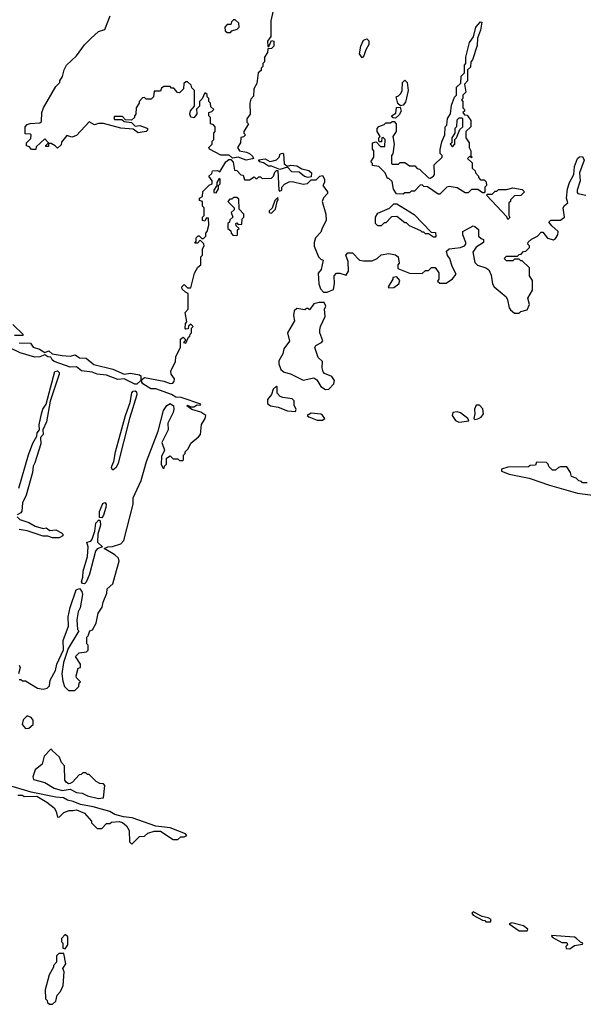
# Model space of a CAD drawing. Extents: x 2807299 to 2951576, y 860688 to 1033801.
# Tile 41 of 72: x 2825878 to 2829430, y 1005590 to 1011801. Entities that reach past the tile are written whole.
import ezdxf

# ---------------------------------------------------------------- set-up
doc = ezdxf.new("R2010")
doc.units = 0

msp = doc.modelspace()

# ---------------------------------------------------------------- linework, layer by layer
at = {"layer": '0CON10XD'}
for points in [[(2827305, 1010916), (2827255, 1010933.3), (2827218.3, 1010928.3), (2827197, 1010947), (2827145, 1010947.5), (2827073.6, 1010983.6), (2827070, 1010995), (2827090, 1011015), (2827090, 1011035), (2827100, 1011045), (2827100, 1011085), (2827110, 1011095), (2827110, 1011125), (2827098.3, 1011138.3), (2827080, 1011145), (2827080, 1011185), (2827070, 1011195), (2827070, 1011215), (2827088.3, 1011221.7), (2827100, 1011235), (2827081.7, 1011251.7), (2827080, 1011275), (2827070, 1011285), (2827070, 1011305), (2827060, 1011315), (2827058.3, 1011328.3), (2827045, 1011340), (2827028.3, 1011301.7), (2827010, 1011285), (2827010, 1011255), (2826992.5, 1011237.5), (2826993, 1011207), (2826986.1, 1011193.9), (2826975, 1011182.5), (2826957, 1011187), (2826950, 1011205), (2826953.6, 1011226.4), (2826980, 1011255), (2826980, 1011355), (2826961.7, 1011371.7), (2826958.3, 1011388.3), (2826935, 1011410), (2826925, 1011410), (2826911.7, 1011398.3), (2826910, 1011365), (2826885, 1011340), (2826871.7, 1011341.7), (2826848.3, 1011368.3), (2826835, 1011370), (2826825, 1011380), (2826785, 1011380), (2826771.7, 1011368.3), (2826765, 1011350), (2826725, 1011350), (2826720, 1011315), (2826705, 1011300), (2826675, 1011300), (2826665, 1011310), (2826651.7, 1011308.3), (2826630, 1011285), (2826630, 1011275), (2826612.5, 1011245), (2826610, 1011205), (2826600, 1011195), (2826600, 1011185), (2826581.7, 1011168.3), (2826545, 1011170), (2826525, 1011190), (2826475, 1011190), (2826470, 1011185), (2826475, 1011172.5), (2826521.7, 1011171.7), (2826535, 1011160), (2826581.7, 1011151.7), (2826605, 1011130), (2826635, 1011133.3), (2826675, 1011120), (2826682.5, 1011115), (2826682.5, 1011105), (2826673.6, 1011096.4), (2826625, 1011087.5), (2826591.7, 1011111.7), (2826515, 1011117.5), (2826405, 1011146.7), (2826375, 1011146.7), (2826348.3, 1011138.3), (2826315, 1011157.5), (2826235, 1011070), (2826205, 1011060), (2826175, 1011070), (2826141.7, 1011028.3), (2826138.3, 1011011.7), (2826115, 1010990), (2826100, 1011005), (2826075, 1011020), (2826060, 1011020), (2826058.3, 1011001.7), (2826041.7, 1011001.7), (2826041.7, 1011008.3), (2826060, 1011025), (2826035, 1011050), (2825981.7, 1010998.3), (2825978.3, 1010981.7), (2825951.7, 1010981.7), (2825938.3, 1010998.3), (2825920, 1011005), (2825920, 1011025), (2825948.3, 1011051.7), (2825950, 1011075), (2825945, 1011080), (2825911.7, 1011081.7), (2825912.5, 1011125), (2825925, 1011140), (2825943, 1011147), (2826005, 1011150), (2826015, 1011160), (2826016.7, 1011215), (2826026.7, 1011245), (2826105, 1011380), (2826130, 1011405), (2826130, 1011415), (2826147, 1011443), (2826156.7, 1011485), (2826173.3, 1011515), (2826235, 1011572.5), (2826285, 1011642.5), (2826325, 1011682.5), (2826375, 1011727.5), (2826415, 1011740), (2826447.5, 1011825)], [(2827475, 1011860), (2827460, 1011795), (2827460, 1011695), (2827440, 1011665), (2827441.7, 1011631.7), (2827448.3, 1011631.7), (2827465, 1011670), (2827480, 1011665), (2827480, 1011635), (2827465, 1011620), (2827441.7, 1011618.3), (2827440, 1011595), (2827420, 1011565), (2827420, 1011535), (2827410, 1011525), (2827410, 1011505), (2827400, 1011495), (2827398.3, 1011481.7), (2827380, 1011465), (2827371.7, 1011398.3), (2827352.5, 1011365), (2827351.7, 1011318.3), (2827335, 1011300), (2827327.5, 1011275), (2827330, 1011205), (2827310, 1011175), (2827310, 1011155), (2827320, 1011145), (2827290, 1011095), (2827290, 1011085), (2827300, 1011075), (2827288.3, 1011061.7), (2827271.7, 1011058.3), (2827270, 1011025), (2827250, 1010995), (2827263, 1010973), (2827306.4, 1010966.4), (2827326.4, 1010956.4), (2827345, 1010940), (2827350, 1010925), (2827345, 1010922.5), (2827305, 1010916)], [(2827205, 1011720), (2827215, 1011730), (2827248.3, 1011741.7), (2827260, 1011755), (2827258.3, 1011778.3), (2827235, 1011800), (2827225, 1011800), (2827211.7, 1011788.3), (2827208.3, 1011771.7), (2827185, 1011770), (2827170, 1011755), (2827171.7, 1011731.7), (2827185, 1011720), (2827205, 1011720)], [(2828525, 1010700), (2828515, 1010700), (2828447, 1010747), (2828425, 1010750), (2828415, 1010760), (2828401.7, 1010758.3), (2828365, 1010720), (2828345, 1010720), (2828335, 1010710), (2828305, 1010710), (2828295, 1010700), (2828251.7, 1010701.7), (2828233, 1010733), (2828225, 1010780), (2828205, 1010800), (2828195, 1010800), (2828180, 1010835), (2828140, 1010875), (2828101.7, 1010881.7), (2828100, 1010895), (2828090, 1010905), (2828110, 1010935), (2828110, 1010975), (2828100, 1010985), (2828100, 1011025), (2828125, 1011030), (2828151.7, 1011001.7), (2828178.3, 1011001.7), (2828180, 1011045), (2828168.3, 1011058.3), (2828160, 1011055), (2828158.3, 1011031.7), (2828145, 1011030), (2828140, 1011035), (2828140, 1011055), (2828150, 1011065), (2828130, 1011095), (2828130, 1011115), (2828141.7, 1011128.3), (2828175, 1011140), (2828185, 1011150), (2828215, 1011150), (2828225, 1011160), (2828238.3, 1011158.3), (2828250, 1011145), (2828250, 1011095), (2828230, 1011065), (2828237.5, 1011015), (2828230, 1010955), (2828220, 1010945), (2828220, 1010895), (2828225, 1010890), (2828265, 1010890), (2828275, 1010900), (2828305, 1010900), (2828335, 1010880), (2828368.3, 1010878.3), (2828381.7, 1010861.7), (2828398.3, 1010858.3), (2828453, 1010803), (2828465, 1010802.5), (2828486.4, 1010813.6), (2828492.5, 1010825), (2828490, 1010885), (2828540, 1010935), (2828540, 1010945), (2828527.5, 1010957.5), (2828527, 1010983), (2828538.3, 1011031.7), (2828557.5, 1011075), (2828560, 1011125), (2828570, 1011135), (2828573, 1011177), (2828591.7, 1011208.3), (2828598.3, 1011261.7), (2828618.3, 1011311.7), (2828630, 1011325), (2828630, 1011375), (2828658.3, 1011401.7), (2828660, 1011445), (2828680, 1011465), (2828680, 1011515), (2828690, 1011525), (2828690, 1011565), (2828713, 1011657), (2828737, 1011693), (2828752.5, 1011755), (2828781.7, 1011788.3), (2828790, 1011785), (2828782.5, 1011735), (2828762.5, 1011685), (2828761.7, 1011638.3), (2828731.7, 1011548.3), (2828720, 1011535), (2828718.3, 1011501.7), (2828700, 1011485), (2828700, 1011415), (2828680, 1011395), (2828690, 1011345), (2828670, 1011325), (2828670, 1011305), (2828662.5, 1011295), (2828670, 1011285), (2828670, 1011245), (2828680, 1011235), (2828680, 1011225), (2828670, 1011215), (2828681.7, 1011201.7), (2828698.3, 1011198.3), (2828720, 1011165), (2828720, 1011125), (2828690, 1011095), (2828690, 1011055), (2828710, 1011025), (2828710, 1010995), (2828720, 1010975), (2828720, 1010940), (2828730, 1010935), (2828725, 1010930), (2828715, 1010940), (2828700, 1010925), (2828728.3, 1010898.3), (2828730, 1010865), (2828748.3, 1010848.3), (2828750, 1010835), (2828770, 1010815), (2828770, 1010805), (2828781.7, 1010791.7), (2828805, 1010790), (2828818.3, 1010778.3), (2828820, 1010755), (2828810, 1010745), (2828810, 1010715), (2828805, 1010710), (2828795, 1010710), (2828765, 1010730), (2828725, 1010730), (2828705, 1010710), (2828685, 1010710), (2828635, 1010740), (2828585, 1010750), (2828570, 1010745), (2828525, 1010700)], [(2828035, 1011560), (2828018.8, 1011585), (2828026.7, 1011635), (2828045, 1011672.5), (2828065, 1011680), (2828077, 1011667), (2828077.5, 1011645), (2828058.3, 1011611.7), (2828046.7, 1011573.3), (2828035, 1011560)], [(2828278.3, 1011258.3), (2828261.7, 1011271.7), (2828250, 1011315), (2828265, 1011320), (2828280, 1011335), (2828287.5, 1011355), (2828290, 1011405), (2828305, 1011420), (2828320, 1011405), (2828326.7, 1011355), (2828308, 1011282), (2828295, 1011262.5), (2828278.3, 1011258.3)], [(2828245, 1011180), (2828231.7, 1011181.7), (2828220, 1011195), (2828248.3, 1011211.7), (2828251.7, 1011248.3), (2828275, 1011250), (2828282.5, 1011225), (2828268.3, 1011201.7), (2828245, 1011180)], [(2828605, 1011000), (2828620, 1011015), (2828620, 1011045), (2828630, 1011055), (2828651.7, 1011108.3), (2828670, 1011125), (2828670, 1011175), (2828665, 1011180), (2828645, 1011180), (2828633, 1011167), (2828630, 1011125), (2828620, 1011115), (2828620, 1011085), (2828600, 1011055), (2828600, 1011025), (2828590, 1011015), (2828605, 1011000)], [(2827695, 1010806.7), (2827672, 1010812), (2827639.3, 1010839.3), (2827592.3, 1010842.3), (2827565, 1010870), (2827517, 1010857), (2827465, 1010876.7), (2827445, 1010876.7), (2827415, 1010897.5), (2827390, 1010905), (2827383, 1010917), (2827425, 1010922.5), (2827455, 1010907.5), (2827475, 1010910), (2827495, 1010917.5), (2827512.5, 1010935), (2827520, 1010955), (2827535, 1010960), (2827540, 1010955), (2827545, 1010892.5), (2827565, 1010877.5), (2827587, 1010883), (2827625, 1010880), (2827655, 1010860), (2827700.7, 1010850.7), (2827716.7, 1010835), (2827715, 1010810), (2827695, 1010806.7)], [(2825875, 1007640), (2825885, 1007640), (2825895, 1007630), (2825915, 1007630), (2825990, 1007585), (2826025, 1007577.5), (2826050, 1007585), (2826065, 1007600), (2826070, 1007635), (2826103.3, 1007695), (2826112, 1007735), (2826153, 1007827), (2826152, 1007885), (2826184.2, 1007975), (2826182.5, 1008035), (2826195.8, 1008094.2), (2826234.2, 1008205), (2826255, 1008214), (2826270, 1008195), (2826272.9, 1008175), (2826259.3, 1008090.7), (2826246.7, 1008065), (2826236.7, 1008015), (2826242.5, 1007955), (2826250, 1007945), (2826182.5, 1007835), (2826153.8, 1007746.2), (2826143.3, 1007675), (2826148.3, 1007628.3), (2826160, 1007595), (2826185, 1007570), (2826225, 1007570), (2826250, 1007595), (2826253, 1007617), (2826260, 1007625), (2826235, 1007650), (2826233, 1007663), (2826245, 1007710), (2826260, 1007715), (2826260, 1007735), (2826230, 1007785), (2826253, 1007807), (2826297.5, 1007812.5), (2826310, 1007825), (2826310, 1007855), (2826300, 1007865), (2826300, 1007905), (2826310, 1007915), (2826320, 1007945), (2826336.7, 1007953.3), (2826360, 1007995), (2826373, 1008057), (2826397.5, 1008095), (2826403, 1008127), (2826427, 1008183), (2826428.3, 1008211.7), (2826465, 1008242.5), (2826486.7, 1008326.7), (2826503.8, 1008385), (2826500, 1008405), (2826476, 1008426), (2826410, 1008465), (2826433.6, 1008476.4), (2826463, 1008477), (2826515.9, 1008494.1), (2826533.3, 1008515), (2826592.5, 1008745), (2826592.5, 1008785), (2826642.5, 1008895), (2826676.2, 1009015), (2826749.2, 1009205), (2826784.3, 1009335.7), (2826805, 1009367.5), (2826825, 1009380), (2826846.1, 1009366.1), (2826848.6, 1009345), (2826845, 1009323.3), (2826811.2, 1009255), (2826814, 1009215), (2826772.9, 1009135), (2826790, 1009085), (2826772, 1009045), (2826770, 1008995), (2826781.7, 1008971.7), (2826788.3, 1008971.7), (2826790, 1008985), (2826801.7, 1008998.3), (2826802.5, 1009035), (2826825, 1009050), (2826845, 1009030), (2826875, 1009030), (2826885, 1009020), (2826905, 1009020), (2826910, 1009025), (2826910, 1009055), (2826920, 1009065), (2826920, 1009075), (2826940, 1009095), (2826955, 1009130), (2827005, 1009170), (2827017.5, 1009185), (2827023, 1009247), (2827046.7, 1009285), (2827050, 1009305), (2827020, 1009325), (2826963, 1009343), (2826930, 1009365), (2826935, 1009370), (2826955, 1009360), (2826975, 1009360), (2826995, 1009372.5), (2827015, 1009370), (2827020, 1009375), (2826895, 1009417.8), (2826860.5, 1009420.5), (2826835, 1009436.7), (2826735, 1009471.8), (2826702.9, 1009472.9), (2826654.2, 1009504.2), (2826646.7, 1009515), (2826647.5, 1009532.5), (2826665, 1009543.3), (2826785, 1009521.2), (2826825, 1009506.7), (2826841.7, 1009508.3), (2826851.7, 1009518.3), (2826852.5, 1009535), (2826832.5, 1009565), (2826830, 1009585), (2826860, 1009645), (2826862.5, 1009675), (2826890, 1009735), (2826890, 1009785), (2826907.5, 1009797.5), (2826920, 1009785), (2826920, 1009775), (2826910, 1009765), (2826925, 1009760), (2826941.7, 1009798.3), (2826950, 1009805), (2826951.7, 1009818.3), (2826960, 1009825), (2826960, 1009855), (2826970, 1009865), (2826955, 1009880), (2826941.7, 1009868.3), (2826938.3, 1009851.7), (2826925, 1009850), (2826920, 1009855), (2826922.5, 1009885), (2826930, 1009895), (2826920, 1009955), (2826940, 1009975), (2826940, 1010075), (2826921.7, 1010081.7), (2826901.7, 1010101.7), (2826900, 1010115), (2826915, 1010130), (2826935, 1010110), (2826955, 1010110), (2826978.3, 1010201.7), (2827000.7, 1010239.3), (2827020, 1010255), (2827020, 1010305), (2827030, 1010315), (2827030, 1010355), (2827040, 1010375), (2827037, 1010387), (2827015, 1010410), (2826998.3, 1010391.7), (2826981.7, 1010391.7), (2826990, 1010405), (2826990, 1010425), (2827001.7, 1010438.3), (2827008.3, 1010438.3), (2827025, 1010420), (2827035, 1010420), (2827050, 1010435), (2827050, 1010455), (2827060, 1010465), (2827070, 1010505), (2827068.3, 1010548.3), (2827051.7, 1010548.3), (2827045, 1010530), (2827030, 1010535), (2827030, 1010555), (2827040, 1010565), (2827040, 1010615), (2827030, 1010625), (2827030, 1010655), (2827011.7, 1010661.7), (2827010, 1010675), (2827030, 1010685), (2827031.7, 1010718.3), (2827071.7, 1010758.3), (2827090, 1010765), (2827090, 1010785), (2827070, 1010815), (2827088.3, 1010831.7), (2827091.7, 1010848.3), (2827125, 1010850), (2827138.3, 1010841.7), (2827176.4, 1010903.6), (2827195, 1010920), (2827208.3, 1010918.3), (2827222.5, 1010902.5), (2827231.7, 1010851.7), (2827245, 1010850), (2827271.7, 1010821.7), (2827285, 1010820), (2827295, 1010790), (2827325, 1010790), (2827355, 1010810), (2827365, 1010800), (2827375, 1010800), (2827385, 1010810), (2827395, 1010810), (2827405, 1010800), (2827465, 1010802.5), (2827477.5, 1010815), (2827485, 1010840), (2827495, 1010850), (2827505, 1010850), (2827510, 1010725), (2827515, 1010720), (2827530, 1010725), (2827530, 1010745), (2827547, 1010763), (2827575, 1010777.5), (2827595, 1010780), (2827665, 1010763.3), (2827691.7, 1010768.3), (2827715, 1010790), (2827745, 1010790), (2827770, 1010815), (2827785, 1010817.5), (2827797.5, 1010795), (2827797.5, 1010775), (2827787.5, 1010755), (2827817.5, 1010715), (2827817.5, 1010705), (2827791.7, 1010678.3), (2827783.3, 1010655), (2827807.5, 1010575), (2827810, 1010535), (2827783, 1010487), (2827775, 1010460), (2827742.5, 1010425), (2827732.5, 1010395), (2827733.6, 1010373.6), (2827760, 1010305), (2827775, 1010290), (2827790, 1010285), (2827777.5, 1010225), (2827758.3, 1010201.7), (2827762.5, 1010135), (2827773, 1010103), (2827793, 1010083), (2827815, 1010082.5), (2827855, 1010100), (2827862.5, 1010135), (2827860, 1010185), (2827875, 1010202.5), (2827895, 1010202.5)], [(2827895, 1010202.5), (2827935, 1010190), (2827950, 1010215), (2827947.5, 1010275), (2827932.5, 1010315), (2827945, 1010330), (2827975, 1010330), (2828020, 1010285), (2828045, 1010280), (2828099.3, 1010280.7), (2828130, 1010295), (2828155, 1010317.5), (2828205, 1010326.2), (2828245, 1010317.5), (2828262.5, 1010305), (2828270, 1010265), (2828260, 1010255), (2828261.7, 1010231.7), (2828335, 1010202.5), (2828415, 1010200), (2828435, 1010220), (2828455, 1010220), (2828473, 1010237), (2828497, 1010237), (2828520, 1010205), (2828520, 1010165), (2828511.7, 1010151.7), (2828525, 1010140), (2828565, 1010140), (2828605, 1010167.5), (2828627.5, 1010195), (2828602.5, 1010245), (2828587.5, 1010295), (2828573, 1010313), (2828568.3, 1010341.7), (2828583.6, 1010356.4), (2828655, 1010363.3), (2828680, 1010375), (2828690, 1010385), (2828690, 1010395), (2828670, 1010445), (2828670, 1010465), (2828735, 1010500), (2828747, 1010497), (2828768.3, 1010478.3), (2828770, 1010435), (2828785, 1010420), (2828800, 1010415), (2828800, 1010395), (2828753.6, 1010366.4), (2828732.5, 1010335), (2828745, 1010270), (2828763, 1010253), (2828815, 1010236.7), (2828835, 1010222.5), (2828849.3, 1010189.3), (2828857.5, 1010135), (2828867, 1010117), (2828943, 1010053), (2828952.5, 1010035), (2828963, 1009983), (2828971.7, 1009971.7), (2828995, 1009950), (2829025, 1009950), (2829035, 1009960), (2829075, 1009970), (2829090, 1010005), (2829080, 1010045), (2829110, 1010095), (2829110, 1010155), (2829090, 1010185), (2829090, 1010235), (2829045, 1010280), (2829035, 1010280), (2829025, 1010290), (2828995, 1010290), (2828985, 1010280), (2828945, 1010280), (2828930, 1010295), (2828945, 1010310), (2829015, 1010310), (2829025, 1010320), (2829038.3, 1010321.7), (2829051.7, 1010338.3), (2829068.3, 1010341.7), (2829090, 1010365), (2829090, 1010375), (2829080, 1010385), (2829081.7, 1010398.3), (2829103, 1010417), (2829140, 1010435), (2829165, 1010460), (2829175, 1010460), (2829203.8, 1010423.8), (2829242.1, 1010412.1), (2829255, 1010420), (2829270, 1010445), (2829271.4, 1010465), (2829230.3, 1010500.3), (2829212.5, 1010525), (2829225, 1010536.2), (2829285, 1010535.8), (2829311.2, 1010555), (2829302.9, 1010615), (2829310.8, 1010629.2), (2829332, 1010645), (2829324.2, 1010675), (2829330.8, 1010735), (2829342, 1010775), (2829369.2, 1010825), (2829374.4, 1010875), (2829393.3, 1010925), (2829405, 1010936.4), (2829425, 1010938), (2829434.4, 1010915), (2829406.2, 1010835), (2829410.8, 1010785), (2829390, 1010725), (2829391.2, 1010711.2), (2829395, 1010704), (2829446.4, 1010693.6)], [(2827115, 1010710), (2827130, 1010735), (2827130, 1010755), (2827140, 1010765), (2827140, 1010795), (2827135, 1010800), (2827120, 1010775), (2827120, 1010755), (2827100, 1010725), (2827101.7, 1010711.7), (2827115, 1010710)], [(2828955, 1010540), (2828948.3, 1010558.3), (2828820, 1010695), (2828825, 1010700), (2828855, 1010700), (2828875, 1010720), (2828885, 1010720), (2828895, 1010730), (2828945, 1010730), (2828985, 1010740), (2829045, 1010730), (2829060, 1010715), (2829035, 1010692.5), (2828995, 1010690), (2828970, 1010665), (2828970, 1010655), (2828960, 1010645), (2828960, 1010565), (2828967.5, 1010552.5), (2828955, 1010540)], [(2827245, 1010440), (2827250, 1010445), (2827250, 1010475), (2827260, 1010485), (2827241.7, 1010501.7), (2827240, 1010515), (2827245, 1010520), (2827255, 1010510), (2827278.3, 1010511.7), (2827280, 1010545), (2827290, 1010555), (2827290, 1010575), (2827260, 1010605), (2827258.3, 1010668.3), (2827245, 1010680), (2827225, 1010680), (2827215, 1010670), (2827201.7, 1010668.3), (2827190, 1010655), (2827230, 1010615), (2827228.3, 1010601.7), (2827210, 1010585), (2827220, 1010555), (2827201.7, 1010538.3), (2827200, 1010525), (2827190, 1010515), (2827190, 1010485), (2827208.3, 1010468.3), (2827210, 1010455), (2827221.7, 1010441.7), (2827245, 1010440)], [(2827465, 1010580), (2827490, 1010605), (2827500, 1010655), (2827507.5, 1010665), (2827505, 1010680), (2827485, 1010660), (2827468.3, 1010611.7), (2827450, 1010595), (2827450, 1010585), (2827465, 1010580)], [(2828495, 1010430), (2828485, 1010430), (2828455, 1010450), (2828435, 1010450), (2828425, 1010460), (2828415, 1010460), (2828405, 1010470), (2828335, 1010500), (2828315, 1010520), (2828305, 1010520), (2828255, 1010560), (2828221.7, 1010558.3), (2828185, 1010520), (2828175, 1010520), (2828155, 1010500), (2828135, 1010500), (2828120, 1010515), (2828120, 1010555), (2828135, 1010580), (2828208.3, 1010611.7), (2828235, 1010640), (2828255, 1010640), (2828363, 1010573), (2828471.7, 1010461.7), (2828498.3, 1010458.3), (2828500, 1010435), (2828495, 1010430)], [(2828205, 1010110), (2828235, 1010112.5), (2828267.5, 1010135), (2828272.5, 1010155), (2828255, 1010180), (2828230, 1010175), (2828230, 1010165), (2828200, 1010115), (2828205, 1010110)], [(2827805, 1009468.8), (2827825, 1009470), (2827857.5, 1009505), (2827862.5, 1009525), (2827845, 1009550), (2827799.3, 1009569.3), (2827790, 1009580), (2827784.2, 1009605), (2827786.7, 1009645), (2827759.3, 1009669.3), (2827737.5, 1009732.5), (2827743.6, 1009746.4), (2827780, 1009765), (2827787.5, 1009775), (2827770, 1009825), (2827770, 1009845), (2827773.6, 1009866.4), (2827801.7, 1009928.3), (2827797.5, 1009975), (2827806.7, 1009995), (2827797, 1010017), (2827765, 1010017.5), (2827731.7, 1010008.3), (2827705, 1009970), (2827695, 1009980), (2827685, 1009980), (2827675, 1009970), (2827625, 1009980), (2827607.5, 1009965), (2827603.8, 1009935), (2827609.3, 1009900.7), (2827566.2, 1009825), (2827577, 1009773), (2827541.2, 1009725), (2827536.4, 1009693.6), (2827511.2, 1009648.8), (2827510.5, 1009630.5), (2827524.2, 1009594.2), (2827545, 1009576.7), (2827585, 1009567.5), (2827665, 1009527.5), (2827731.7, 1009541.7), (2827749.3, 1009529.3), (2827775, 1009486.7), (2827805, 1009468.8)], [(2825835, 1009877.5), (2825900, 1009815), (2825895, 1009810), (2825845, 1009810)], [(2826602.4, 1009502.4), (2826535, 1009536.2), (2826495, 1009531.9), (2826425, 1009558.1), (2826365, 1009564.2), (2826335, 1009577.5), (2826266.9, 1009586.9), (2826235, 1009610.8), (2826195, 1009610), (2826095, 1009645.7), (2826082, 1009655), (2826073, 1009673), (2826055, 1009673.8), (2826035, 1009687.5), (2826005, 1009673.6), (2825973.1, 1009673.1), (2825879.8, 1009699.8), (2825815, 1009730.8)], [(2825875, 1009762.5), (2825945, 1009760), (2825962.5, 1009735), (2826002, 1009722), (2826035, 1009702.5), (2826061.7, 1009711.7), (2826083, 1009693), (2826145, 1009683.8), (2826195, 1009678.8), (2826226.4, 1009686.4), (2826255, 1009667.5), (2826297, 1009667), (2826345, 1009626.7), (2826465, 1009595.8), (2826535, 1009566), (2826575, 1009570.8), (2826631.7, 1009561.7), (2826640, 1009555), (2826640, 1009525), (2826615, 1009502.5), (2826602.4, 1009502.4)], [(2825872, 1008845), (2825932.7, 1009057.3), (2825959.7, 1009130.3), (2825986.2, 1009173.8), (2825988, 1009195), (2826001.2, 1009215), (2826000, 1009245), (2826014.3, 1009315.7), (2826024.2, 1009345), (2826044, 1009375), (2826098.5, 1009581.5), (2826116.5, 1009586.5), (2826126.6, 1009576.6), (2826126.9, 1009565), (2826070, 1009395), (2826045.6, 1009264.4), (2826023.3, 1009215), (2826025.6, 1009184.4), (2826008.8, 1009165), (2826010.8, 1009125), (2825973.6, 1009006.4), (2825962.9, 1008985), (2825958.1, 1008945), (2825917.5, 1008802.5), (2825895, 1008752.5), (2825890, 1008700), (2825885, 1008690), (2825861.7, 1008678.3)], [(2826465, 1008960), (2826456.2, 1008975), (2826457.5, 1008985), (2826471.4, 1009015), (2826481.9, 1009075), (2826544.2, 1009305), (2826574.5, 1009385.5), (2826583.5, 1009446.5), (2826592.2, 1009457.8), (2826605, 1009460.8), (2826614.3, 1009454.3), (2826615.6, 1009435), (2826569.2, 1009285), (2826497.2, 1009002.8), (2826485, 1008976), (2826465, 1008960)], [(2827615, 1009330), (2827620, 1009345), (2827608.3, 1009368.3), (2827607.5, 1009397.5), (2827595, 1009410), (2827535, 1009417.5), (2827520, 1009425), (2827500, 1009445), (2827500, 1009485), (2827495, 1009490), (2827475, 1009470), (2827463.6, 1009436.4), (2827440, 1009405), (2827439.3, 1009379.3), (2827457.5, 1009365), (2827506.4, 1009356.4), (2827565, 1009334.3), (2827615, 1009330)], [(2828745, 1009280), (2828765, 1009282.5), (2828786.4, 1009293.6), (2828800, 1009315), (2828797, 1009347), (2828775, 1009370), (2828755, 1009370), (2828743.3, 1009345), (2828746.7, 1009315), (2828740, 1009285), (2828745, 1009280)], [(2827785, 1009274.2), (2827800, 1009285), (2827786.4, 1009306.4), (2827775, 1009312.5), (2827715, 1009320), (2827690, 1009305), (2827700, 1009295), (2827752.5, 1009275), (2827785, 1009274.2)], [(2828645, 1009263.3), (2828665, 1009263.8), (2828708.3, 1009271.7), (2828702.5, 1009285), (2828655, 1009321.2), (2828635, 1009326.7), (2828607, 1009323), (2828603.3, 1009305), (2828625, 1009273.3), (2828645, 1009263.3)], [(2829455, 1008880), (2829425, 1008880), (2829418.3, 1008888.3), (2829401.7, 1008891.7), (2829385, 1008910), (2829355, 1008920), (2829350, 1008945), (2829325, 1008980), (2829285, 1008980), (2829273, 1008977), (2829255, 1008960), (2829235, 1008960), (2829211.7, 1008981.7), (2829208.3, 1008998.3), (2829198.3, 1009008.3), (2829135, 1009010), (2829128.3, 1008991.7), (2829095, 1008990), (2829085, 1008980), (2828955, 1008977.5), (2828913.8, 1008965), (2828915, 1008954.2), (2828963.3, 1008935), (2829089.5, 1008909.5), (2829217.5, 1008865), (2829393.3, 1008815), (2829553, 1008793)], [(2826395, 1008658.8), (2826381.2, 1008661.2), (2826381.3, 1008698.7), (2826401.4, 1008748.6), (2826415, 1008755.7), (2826421.9, 1008745), (2826420.5, 1008725), (2826405.7, 1008675), (2826395, 1008658.8)], [(2825862.5, 1008665), (2825879.3, 1008649.3), (2825935, 1008630), (2825975, 1008606.7), (2826025, 1008592.5), (2826045, 1008596.7), (2826068.3, 1008578.3), (2826105, 1008582.5), (2826140, 1008565), (2826150, 1008555), (2826150, 1008545), (2826126.4, 1008533.6), (2826085, 1008532.5), (2826055, 1008542.5), (2826025, 1008543.3), (2825925, 1008577.5), (2825875, 1008586.2)], [(2826285, 1008243.3), (2826273.8, 1008243.8), (2826267.5, 1008255), (2826276.2, 1008283.8), (2826277, 1008323), (2826304, 1008415), (2826310, 1008475), (2826300, 1008505), (2826325, 1008512.5), (2826333.8, 1008525), (2826352, 1008575), (2826357.5, 1008625), (2826377, 1008647), (2826385, 1008640), (2826386.8, 1008613.2), (2826370, 1008555), (2826367.5, 1008505), (2826400, 1008475), (2826365, 1008462.5), (2826355, 1008447.5), (2826317.5, 1008302.5), (2826296.1, 1008253.9), (2826285, 1008243.3)], [(2825875, 1007730), (2825880, 1007715), (2825870, 1007675)], [(2825915, 1007330), (2825935, 1007332.5), (2825962.5, 1007355), (2825961.7, 1007381.7), (2825949.3, 1007399.3), (2825925, 1007410), (2825900, 1007385), (2825892.5, 1007355), (2825915, 1007330)], [(2826375, 1006888), (2826405, 1006892.5), (2826415, 1006970), (2826405, 1006980), (2826383, 1006983), (2826360, 1006995), (2826315, 1007040), (2826305, 1007040), (2826295, 1007050), (2826275, 1007050), (2826265, 1007040), (2826251.7, 1007038.3), (2826209.3, 1006990.7), (2826195, 1006982.5), (2826185, 1006980), (2826170.7, 1006990.7), (2826162.5, 1007005), (2826160, 1007095), (2826140, 1007115), (2826128.3, 1007148.3), (2826081.7, 1007191.7), (2826080, 1007200), (2826071.7, 1007198.3), (2826032.5, 1007155), (2826020, 1007105), (2825975, 1007070), (2825960, 1007025), (2825965, 1007007.5), (2826035, 1006990), (2826095, 1006952.5), (2826145, 1006938.8), (2826195, 1006946.2), (2826235, 1006926.2), (2826271.1, 1006921.1), (2826305, 1006906), (2826375, 1006888)], [(2826585, 1006600), (2826631.7, 1006648.3), (2826665, 1006650), (2826685, 1006670), (2826725, 1006682.5), (2826765, 1006682.5), (2826845, 1006630), (2826875, 1006630), (2826893, 1006647), (2826915, 1006647.5), (2826930, 1006655), (2826922.5, 1006665), (2826825, 1006703.8), (2826735, 1006713.3), (2826586.2, 1006766.2), (2826531.9, 1006771.9), (2826477.9, 1006787.9), (2826444.5, 1006805.5), (2826340, 1006835), (2826259.7, 1006849.7), (2826215, 1006869.4), (2826177.7, 1006877.7), (2826152.7, 1006892.7), (2826106, 1006896), (2825948.8, 1006928.8), (2825830, 1006965)], [(2825865, 1006910), (2825895, 1006910), (2825905, 1006900), (2825985, 1006902.5), (2826047.5, 1006865), (2826095, 1006830), (2826107, 1006807), (2826115, 1006770), (2826128.3, 1006771.7), (2826155, 1006800), (2826188.3, 1006811.7), (2826215, 1006812.5), (2826235, 1006817.5), (2826286.1, 1006796.1), (2826330, 1006745), (2826330, 1006735), (2826365, 1006700), (2826395, 1006700), (2826425, 1006730), (2826445, 1006730), (2826455, 1006740), (2826505, 1006743.3), (2826526.1, 1006736.1), (2826550, 1006715), (2826567, 1006687), (2826570, 1006615), (2826585, 1006600)], [(2828845, 1006110), (2828850, 1006125), (2828830, 1006135), (2828793, 1006143), (2828735, 1006172.5), (2828727.5, 1006165), (2828735, 1006153.3), (2828795, 1006120), (2828808.3, 1006118.3), (2828815, 1006110), (2828845, 1006110)], [(2829075, 1006052.5), (2829080, 1006065), (2829052.5, 1006085), (2828980, 1006105), (2828962.5, 1006097.5), (2829025, 1006052.5), (2829075, 1006052.5)], [(2826165, 1005940), (2826180, 1005965), (2826180, 1006015), (2826165, 1006030), (2826140, 1006005), (2826140, 1005985), (2826150, 1005975), (2826150, 1005945), (2826165, 1005940)], [(2829345, 1005940), (2829375, 1005960), (2829425, 1005970), (2829426.7, 1005975), (2829411.7, 1005981.7), (2829385, 1006008), (2829375, 1006013.8), (2829230, 1006025), (2829233.9, 1006013.9), (2829295, 1005980), (2829325, 1005980), (2829330, 1005965), (2829320, 1005955), (2829321.7, 1005941.7), (2829345, 1005940)], [(2826085, 1005590), (2826105, 1005610), (2826113, 1005647), (2826135, 1005670), (2826151.7, 1005708.3), (2826157.5, 1005795), (2826150, 1005815), (2826167.5, 1005845), (2826155, 1005910), (2826125, 1005910), (2826110, 1005895), (2826110, 1005855), (2826090, 1005835), (2826090, 1005825), (2826062.5, 1005775), (2826038.3, 1005681.7), (2826040, 1005625), (2826050, 1005615), (2826051.7, 1005601.7), (2826065, 1005590), (2826085, 1005590)]]:
    msp.add_lwpolyline(points, dxfattribs=at)

doc.saveas('drawing.dxf')
